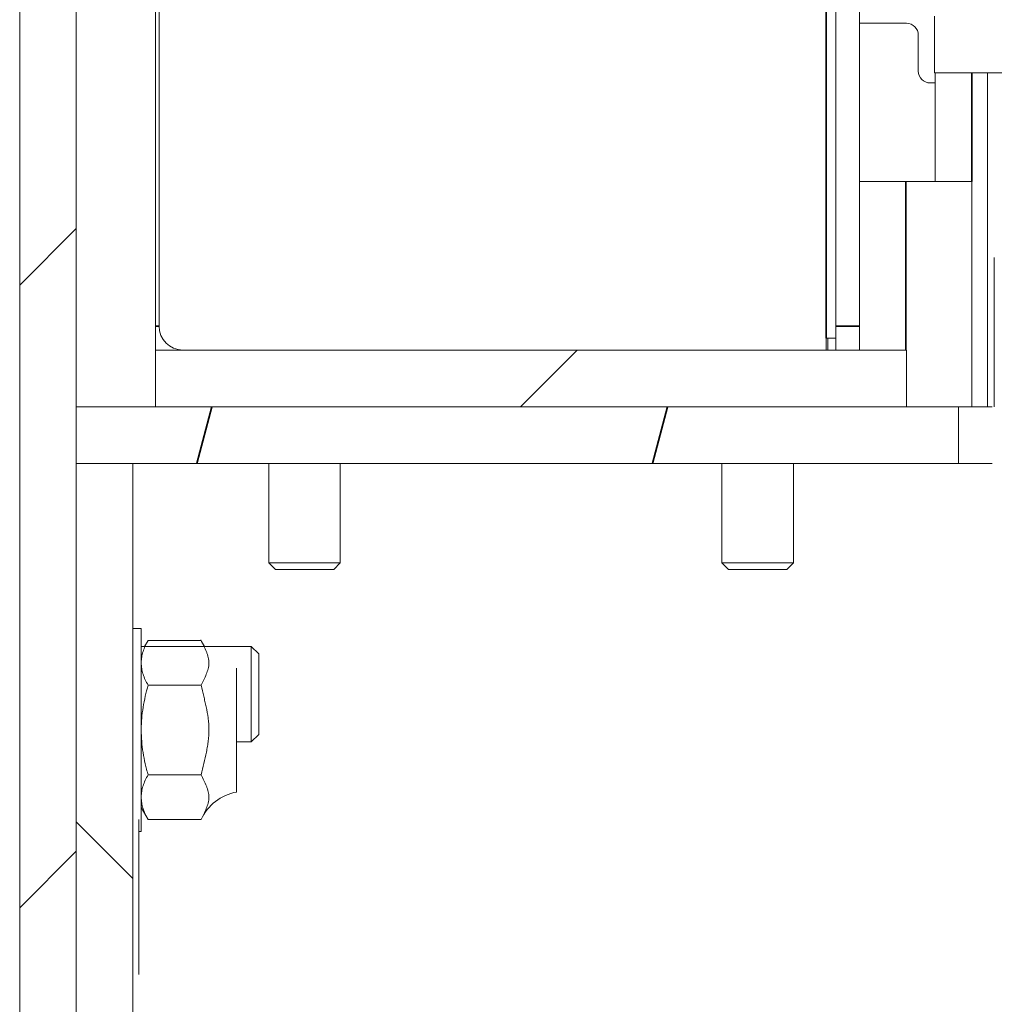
# Model space of a CAD drawing. Header units: millimetres. Extents: x 4 to 1188, y 1 to 840.
# Tile 166 of 256: x 667 to 678, y 304 to 315. Entities that reach past the tile are written whole.
import ezdxf

# ---------------------------------------------------------------- set-up
doc = ezdxf.new("R2010")
doc.units = ezdxf.units.MM
doc.layers.add('1', color=7, linetype='Continuous')

msp = doc.modelspace()

# ---------------------------------------------------------------- hatches: boundary and pattern name
at = {"layer": '1', "linetype": 'Continuous', "lineweight": 35}
h = msp.add_hatch(dxfattribs=at)
h.set_pattern_fill('ANSI31', color=154, scale=1.55, angle=-2.13e-14, style=0)
h.paths.add_polyline_path([(667.1928, 294.9679), (667.1928, 315.942), (667.8261, 315.942), (667.8261, 294.9679)], flags=0)
h.paths.add_polyline_path([(667.1928, 325.2753), (667.1928, 327.0086), (667.8261, 327.0086), (667.8261, 325.2753)], flags=0)
h = msp.add_hatch(dxfattribs=at)
h.set_pattern_fill('ANSI31', color=154, scale=1.55, angle=-2.13e-14, style=0)
h.paths.add_polyline_path([(677.425, 315.2564), (679.4917, 315.2564), (679.4917, 314.623), (677.425, 314.623)], flags=0)
h.paths.add_polyline_path([(684.9584, 315.2564), (686.3584, 315.2564), (686.3584, 314.623), (684.9584, 314.623)], flags=0)
h = msp.add_hatch(dxfattribs=at)
h.set_pattern_fill('ANSI31', color=154, scale=1.55, angle=-2.13e-14, style=0)
h.paths.add_polyline_path([(677.1117, 311.523), (677.1117, 310.8897), (668.7117, 310.8897), (668.7117, 311.523)], flags=0)
h = msp.add_hatch(dxfattribs=at)
h.set_pattern_fill('ANSI31', color=154, scale=1.55, angle=29.9848, style=0)
h.paths.add_polyline_path([(677.6928, 310.8897), (677.6928, 310.2564), (667.8261, 310.2564), (667.8261, 310.8897)], flags=0)
h = msp.add_hatch(dxfattribs=at)
h.set_pattern_fill('ANSI31', color=154, scale=1.55, angle=89.9544, style=0)
h.paths.add_polyline_path([(667.8261, 310.2564), (668.4595, 310.2564), (668.4595, 294.0564), (667.8261, 294.0564)], flags=0)

# ---------------------------------------------------------------- linework, layer by layer
at = {"layer": '1', "color": 154, "linetype": 'Continuous', "lineweight": 13}
for p, q in [((668.7517, 327.2564), (668.7517, 311.7897)), ((676.3194, 311.7897), (676.3194, 325.3897)), ((668.7117, 322.1419), (668.7117, 311.7897)), ((676.586, 311.7897), (676.586, 321.7396)), ((667.1928, 294.9679), (667.1928, 315.942)), ((667.8261, 315.942), (667.8261, 294.9679)), ((677.425, 314.623), (677.425, 315.2564)), ((676.586, 315.1753), (677.1095, 315.1753)), ((677.2428, 315.042), (677.2428, 314.642)), ((679.4917, 314.623), (677.425, 314.623)), ((677.4295, 314.623), (677.4295, 313.4084)), ((678.0161, 314.6227), (678.0161, 310.8895)), ((677.3761, 314.5086), (677.4295, 314.5086)), ((676.586, 313.4086), (677.1028, 313.4086)), ((677.1028, 313.4086), (677.8428, 313.4086)), ((677.8428, 313.4086), (677.8428, 310.8894)), ((678.0926, 312.5564), (678.0926, 310.8897)), ((678.0926, 310.8897), (678.0926, 312.5564)), ((678.0926, 312.5564), (678.0926, 310.8897)), ((678.0926, 312.5564), (678.0926, 310.8897)), ((678.0926, 310.8897), (678.0926, 312.5564)), ((678.0926, 310.8897), (678.0926, 312.5564)), ((668.7117, 311.523), (668.7117, 311.7897)), ((676.3194, 311.523), (676.3194, 311.7897)), ((676.586, 311.7897), (676.586, 311.523)), ((676.2127, 311.523), (676.2127, 311.6564)), ((676.2127, 311.6564), (676.3194, 311.6564)), ((676.2317, 311.523), (676.2317, 311.6564)), ((668.7117, 310.8897), (668.7117, 311.523)), ((668.7117, 311.523), (677.1117, 311.523)), ((668.9784, 311.5261), (668.9784, 311.523)), ((677.1117, 311.523), (677.1117, 310.8897)), ((667.8261, 310.2564), (667.8261, 310.8897)), ((667.8261, 310.8897), (677.6928, 310.8897)), ((677.1117, 310.8897), (668.7117, 310.8897)), ((677.6928, 310.8897), (677.6928, 310.2564)), ((667.8261, 310.2564), (668.4595, 310.2564)), ((667.8261, 294.0564), (667.8261, 310.2564)), ((677.6928, 310.2564), (667.8261, 310.2564)), ((668.4595, 310.2564), (668.4595, 294.0564)), ((669.9784, 310.2564), (669.9784, 309.1436)), ((670.7784, 309.1436), (670.7784, 310.2564)), ((675.045, 310.2564), (675.045, 309.1436)), ((675.845, 309.1436), (675.845, 310.2564)), ((669.9784, 309.1436), (670.0523, 309.0697)), ((669.9784, 309.1436), (670.0089, 309.1436)), ((670.0089, 309.1436), (670.7784, 309.1436)), ((670.0523, 309.0697), (670.0772, 309.0697)), ((670.0772, 309.0697), (670.7044, 309.0697)), ((670.7044, 309.0697), (670.7784, 309.1436)), ((675.045, 309.1436), (675.119, 309.0697)), ((675.045, 309.1436), (675.0755, 309.1436)), ((675.0755, 309.1436), (675.845, 309.1436)), ((675.119, 309.0697), (675.1438, 309.0697)), ((675.1438, 309.0697), (675.7711, 309.0697)), ((675.7711, 309.0697), (675.845, 309.1436)), ((668.552, 308.4086), (668.4595, 308.4086)), ((668.552, 308.4086), (668.552, 306.142)), ((669.7828, 308.2086), (668.5519, 308.2086)), ((668.6294, 308.276), (668.5904, 308.2086)), ((669.2217, 308.276), (668.6294, 308.276)), ((669.8661, 308.1253), (669.7828, 308.2086)), ((669.7828, 307.142), (669.7828, 308.2086)), ((669.8661, 308.1253), (669.8661, 307.2253)), ((669.6186, 306.582), (669.6186, 307.9686)), ((669.2217, 307.7757), (668.6294, 307.7757)), ((669.7828, 307.142), (669.8661, 307.2253)), ((669.6186, 307.142), (669.7828, 307.142)), ((669.2217, 306.7749), (668.6294, 306.7749)), ((668.552, 306.4086), (668.6294, 306.2746)), ((668.5261, 306.2753), (668.5261, 305.842)), ((669.2217, 306.2746), (668.6294, 306.2746)), ((668.5261, 306.142), (668.552, 306.142)), ((668.5261, 305.842), (668.5261, 304.9753)), ((668.5261, 304.9753), (668.5261, 304.542))]:
    msp.add_line(p, q, dxfattribs=at)
at = {"layer": '1', "color": 154, "linetype": 'Continuous', "lineweight": 35}
for p, q in [((676.2127, 311.6564), (676.2127, 322.0196)), ((677.8428, 314.6226), (677.8428, 313.4083)), ((677.1028, 313.4086), (677.1028, 311.5228)), ((668.7117, 311.7897), (668.7517, 311.7897)), ((676.3194, 311.7897), (676.586, 311.7897))]:
    msp.add_line(p, q, dxfattribs=at)
at = {"layer": '1', "color": 154, "linetype": 'Continuous', "lineweight": 13}
for centre, radius, start, end in [((677.1095, 315.042), 0.1333, 0, 90), ((677.3761, 314.642), 0.1333, 180, 270), ((669.0184, 311.7897), 0.2667, 180, 270), ((669.7142, 308.502), 0.5418, 203.63665, 212.7784), ((669.7142, 306.0486), 0.5418, 100.15509, 155.37753)]:
    msp.add_arc(centre, radius, start, end, dxfattribs=at)
for points, weights in [([(677.6928, 310.8897), (677.6928, 310.8897), (677.7483, 310.8897), (677.8733, 310.8897), (678.0675, 310.8897)], [0.585757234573, 0.585757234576, 0.583309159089, 0.580398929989, 0.577938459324]), ([(677.6928, 310.2564), (677.6934, 310.2564), (677.7491, 310.2564), (677.8739, 310.2564), (678.0675, 310.2564)], [0.585757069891, 0.58573260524, 0.583289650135, 0.580390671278, 0.577938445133])]:
    msp.add_rational_spline(points, weights, degree=4, dxfattribs=at)
for points, knots in [([(668.552, 308.0258), (668.552, 308.0312), (668.5521, 308.0365), (668.5525, 308.0471), (668.5529, 308.0524), (668.5542, 308.0684), (668.5556, 308.079), (668.5609, 308.1106), (668.5661, 308.1316), (668.5863, 308.194), (668.6058, 308.2352), (668.6294, 308.276)], [0, 0, 0, 0, 0.0625, 0.0625, 0.125, 0.125, 0.25, 0.25, 0.5, 0.5, 1, 1, 1, 1]), ([(669.2217, 307.7757), (669.2311, 307.7961), (669.2412, 307.8166), (669.261, 307.8575), (669.2708, 307.878), (669.288, 307.919), (669.2954, 307.9396), (669.3033, 307.9706), (669.3054, 307.981), (669.3083, 308.0018), (669.3091, 308.0122), (669.3093, 308.0332), (669.3088, 308.0437), (669.3064, 308.0648), (669.3045, 308.0753), (669.2995, 308.0965), (669.2964, 308.1072), (669.2911, 308.1231), (669.2891, 308.1285), (669.2851, 308.1391), (669.283, 308.1444), (669.2721, 308.1709), (669.2621, 308.1919), (669.2417, 308.234), (669.2313, 308.255), (669.2217, 308.276)], [0, 0, 0, 0, 0.125, 0.125, 0.25, 0.25, 0.375, 0.375, 0.4375, 0.4375, 0.5, 0.5, 0.5625, 0.5625, 0.625, 0.625, 0.6875, 0.6875, 0.71875, 0.71875, 0.75, 0.75, 0.875, 0.875, 1, 1, 1, 1]), ([(668.6294, 307.7757), (668.6057, 307.8166), (668.5863, 307.8578), (668.5661, 307.9203), (668.5608, 307.9412), (668.5538, 307.9834), (668.552, 308.0045), (668.552, 308.0258)], [0, 0, 0, 0, 0.5, 0.5, 0.75, 0.75, 1, 1, 1, 1]), ([(668.552, 307.2753), (668.552, 307.2965), (668.5524, 307.3177), (668.5538, 307.3496), (668.5543, 307.3602), (668.5557, 307.3815), (668.5564, 307.3922), (668.5609, 307.4454), (668.5662, 307.4875), (668.5798, 307.571), (668.588, 307.6124), (668.607, 307.6945), (668.6177, 307.7352), (668.6294, 307.7757)], [0, 0, 0, 0, 0.125, 0.125, 0.1875, 0.1875, 0.25, 0.25, 0.5, 0.5, 0.75, 0.75, 1, 1, 1, 1]), ([(669.2217, 306.7749), (669.2314, 306.8174), (669.2419, 306.8597), (669.2624, 306.9444), (669.2725, 306.9868), (669.2856, 307.0507), (669.2896, 307.0721), (669.2968, 307.1149), (669.2999, 307.1364), (669.3048, 307.1796), (669.3067, 307.2012), (669.3084, 307.2339), (669.3088, 307.2448), (669.3091, 307.2613), (669.3092, 307.2674), (669.3092, 307.2738), (669.3092, 307.2746), (669.3092, 307.275), (669.3092, 307.2752), (669.3092, 307.2756), (669.3092, 307.2773), (669.3092, 307.2815), (669.309, 307.3062), (669.3079, 307.3294), (669.3048, 307.3706), (669.3027, 307.3912), (669.2946, 307.4525), (669.2872, 307.4931), (669.2743, 307.5539), (669.2698, 307.5741), (669.2604, 307.6144), (669.2555, 307.6346), (669.2409, 307.695), (669.2309, 307.7353), (669.2217, 307.7757)], [0, 0, 0, 0, 0.125, 0.125, 0.25, 0.25, 0.3125, 0.3125, 0.375, 0.375, 0.4375, 0.4375, 0.46875, 0.46875, 0.484375, 0.4863281, 0.4868164, 0.4868164, 0.4873047, 0.4873047, 0.4882813, 0.4921875, 0.5, 0.5625, 0.5625, 0.625, 0.625, 0.75, 0.75, 0.8125, 0.8125, 0.875, 0.875, 1, 1, 1, 1]), ([(668.6294, 306.7749), (668.6235, 306.7953), (668.6178, 306.8158), (668.6098, 306.8466), (668.6072, 306.8569), (668.6021, 306.8776), (668.5996, 306.888), (668.5877, 306.9398), (668.5794, 306.9814), (668.566, 307.0649), (668.5608, 307.1068), (668.5538, 307.1908), (668.552, 307.233), (668.552, 307.2753)], [0, 0, 0, 0, 0.125, 0.125, 0.1875, 0.1875, 0.25, 0.25, 0.5, 0.5, 0.75, 0.75, 1, 1, 1, 1]), ([(668.552, 306.5247), (668.552, 306.53), (668.5521, 306.5354), (668.5525, 306.546), (668.5529, 306.5513), (668.5542, 306.5673), (668.5556, 306.5778), (668.5609, 306.6095), (668.5661, 306.6304), (668.5863, 306.6929), (668.6058, 306.7341), (668.6294, 306.7749)], [0, 0, 0, 0, 0.0625, 0.0625, 0.125, 0.125, 0.25, 0.25, 0.5, 0.5, 1, 1, 1, 1]), ([(669.2217, 306.2746), (669.2311, 306.295), (669.2412, 306.3155), (669.261, 306.3564), (669.2708, 306.3769), (669.288, 306.4179), (669.2954, 306.4385), (669.3033, 306.4695), (669.3054, 306.4799), (669.3083, 306.5007), (669.3091, 306.5111), (669.3093, 306.5321), (669.3088, 306.5426), (669.3064, 306.5637), (669.3045, 306.5742), (669.2995, 306.5954), (669.2964, 306.6061), (669.2911, 306.622), (669.2891, 306.6274), (669.2851, 306.638), (669.283, 306.6433), (669.2721, 306.6698), (669.2621, 306.6908), (669.2417, 306.7328), (669.2313, 306.7538), (669.2217, 306.7749)], [0, 0, 0, 0, 0.125, 0.125, 0.25, 0.25, 0.375, 0.375, 0.4375, 0.4375, 0.5, 0.5, 0.5625, 0.5625, 0.625, 0.625, 0.6875, 0.6875, 0.71875, 0.71875, 0.75, 0.75, 0.875, 0.875, 1, 1, 1, 1]), ([(668.6294, 306.2746), (668.6057, 306.3155), (668.5863, 306.3567), (668.5661, 306.4192), (668.5608, 306.4401), (668.5538, 306.4822), (668.552, 306.5034), (668.552, 306.5247)], [0, 0, 0, 0, 0.5, 0.5, 0.75, 0.75, 1, 1, 1, 1])]:
    msp.add_open_spline(points, degree=3, knots=knots, dxfattribs=at)

doc.saveas('drawing.dxf')
